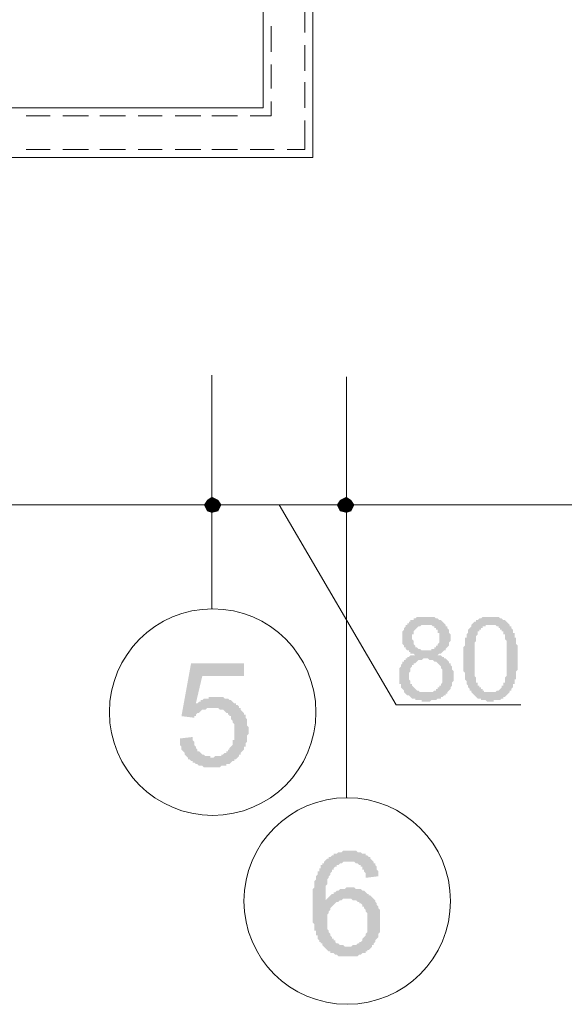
# Model space of a CAD drawing. Header units: metres. Extents: x 5.7 to 89.8, y 4 to 63.5.
# Tile 11 of 20: x 47.8 to 51, y 37.8 to 43.7. Entities that reach past the tile are written whole.
import ezdxf

# ---------------------------------------------------------------- set-up
doc = ezdxf.new("R2010")
doc.units = ezdxf.units.M
doc.header["$MEASUREMENT"] = 0
for name, color, linetype in [('PDF13_ax', 7, 'Continuous'), ('PDF13_dim', 7, 'Continuous'), ('PDF13_khatchin', 7, 'Continuous'), ('PDF13_shib bandi', 7, 'Continuous'), ('PDF13_textt', 7, 'Continuous'), ('PDF13_W', 7, 'Continuous')]:
    doc.layers.add(name, color=color, linetype=linetype)

msp = doc.modelspace()

# ---------------------------------------------------------------- hatches: boundary and pattern name
at = {"layer": 'PDF13_dim', "transparency": 33554559}
h = msp.add_hatch(color=256, dxfattribs=at)
h.paths.add_polyline_path([(50.1529, 39.8507), (50.1432, 39.8603), (50.1336, 39.8603), (50.124, 39.8603), (50.124, 39.87), (50.1143, 39.87), (50.1143, 39.8796), (50.1047, 39.8796), (50.1047, 39.8796), (50.0951, 39.8892), (50.0951, 39.8892), (50.0951, 39.8989), (50.0855, 39.8989), (50.0855, 39.9085), (50.0855, 39.9085), (50.0758, 39.9181), (50.0758, 39.9277), (50.0758, 39.9277), (50.0758, 39.9374), (50.0758, 39.947), (50.0758, 39.9566), (50.0758, 39.9566), (50.0758, 39.9663), (50.0758, 39.9663), (50.0758, 39.9759), (50.0758, 39.9855), (50.0758, 39.9952), (50.0758, 39.9952), (50.0855, 40.0048), (50.0855, 40.0048), (50.0855, 40.0144), (50.0951, 40.0241), (50.0951, 40.0241), (50.0951, 40.0337), (50.1047, 40.0337), (50.1047, 40.0433), (50.1143, 40.0433), (50.1143, 40.053), (50.1143, 40.053), (50.124, 40.053), (50.124, 40.0626), (50.1336, 40.0626), (50.1432, 40.0626), (50.1432, 40.0722), (50.1529, 40.0722), (50.1529, 40.0722), (50.1625, 40.0818), (50.1721, 40.0818), (50.1721, 40.0818), (50.1818, 40.0818), (50.1914, 40.0818), (50.201, 40.0818), (50.201, 40.0818), (50.2107, 40.0818), (50.2203, 40.0818), (50.2203, 40.0818), (50.2299, 40.0818), (50.2395, 40.0818), (50.2492, 40.0818), (50.2492, 40.0818), (50.2588, 40.0818), (50.2684, 40.0818), (50.2781, 40.0722), (50.2781, 40.0722), (50.2877, 40.0722), (50.2877, 40.0722), (50.2973, 40.0626), (50.307, 40.0626), (50.307, 40.0626), (50.3166, 40.053), (50.3166, 40.053), (50.3262, 40.0433), (50.3262, 40.0433), (50.3359, 40.0337), (50.3359, 40.0337), (50.3359, 40.0241), (50.3455, 40.0241), (50.3455, 40.0144), (50.3551, 40.0048), (50.3551, 40.0048), (50.3551, 39.9952), (50.3551, 39.9952), (50.3551, 39.9855), (50.3648, 39.9759), (50.3648, 39.9663), (50.3648, 39.9663), (50.3648, 39.9566), (50.3648, 39.9566), (50.3648, 39.947), (50.3648, 39.9374), (50.3648, 39.9374), (50.3551, 39.9277), (50.3551, 39.9181), (50.3551, 39.9181), (50.3551, 39.9085), (50.3455, 39.8989), (50.3455, 39.8989), (50.3455, 39.8989), (50.3359, 39.8892), (50.3359, 39.8892), (50.3359, 39.8796), (50.3262, 39.8796), (50.3166, 39.87), (50.3166, 39.87), (50.307, 39.8603), (50.307, 39.8603), (50.2973, 39.8603), (50.2877, 39.8507), (50.2877, 39.8507), (50.2973, 39.8507), (50.307, 39.8507), (50.307, 39.8507), (50.3166, 39.8411), (50.3262, 39.8411), (50.3262, 39.8314), (50.3359, 39.8314), (50.3359, 39.8314), (50.3455, 39.8218), (50.3455, 39.8218), (50.3551, 39.8122), (50.3551, 39.8122), (50.3551, 39.8025), (50.3648, 39.8025), (50.3648, 39.7929), (50.3648, 39.7929), (50.3744, 39.7833), (50.3744, 39.7736), (50.3744, 39.7736), (50.3744, 39.764), (50.384, 39.7544), (50.384, 39.7544), (50.384, 39.7448), (50.384, 39.7351), (50.384, 39.7255), (50.384, 39.7255), (50.384, 39.7159), (50.384, 39.7159), (50.384, 39.7062), (50.384, 39.6966), (50.3744, 39.687), (50.3744, 39.687), (50.3744, 39.6773), (50.3744, 39.6677), (50.3744, 39.6677), (50.3648, 39.6581), (50.3648, 39.6581), (50.3648, 39.6484), (50.3551, 39.6388), (50.3551, 39.6388), (50.3455, 39.6292), (50.3455, 39.6292), (50.3455, 39.6195), (50.3359, 39.6195), (50.3359, 39.6099), (50.3262, 39.6099), (50.3262, 39.6099), (50.3166, 39.6003), (50.307, 39.6003), (50.307, 39.5907), (50.2973, 39.5907), (50.2973, 39.5907), (50.2877, 39.5907), (50.2781, 39.581), (50.2781, 39.581), (50.2684, 39.581), (50.2588, 39.581), (50.2588, 39.581), (50.2492, 39.581), (50.2395, 39.5714), (50.2299, 39.5714), (50.2299, 39.5714), (50.2203, 39.5714), (50.2203, 39.5714), (50.2107, 39.5714), (50.201, 39.5714), (50.1914, 39.5714), (50.1914, 39.581), (50.1818, 39.581), (50.1721, 39.581), (50.1721, 39.581), (50.1625, 39.581), (50.1529, 39.581), (50.1529, 39.5907), (50.1432, 39.5907), (50.1336, 39.5907), (50.1336, 39.5907), (50.124, 39.6003), (50.124, 39.6003), (50.1143, 39.6099), (50.1047, 39.6099), (50.1047, 39.6099), (50.0951, 39.6195), (50.0951, 39.6195), (50.0951, 39.6195), (50.0855, 39.6292), (50.0855, 39.6388), (50.0855, 39.6388), (50.0758, 39.6484), (50.0758, 39.6484), (50.0662, 39.6581), (50.0662, 39.6581), (50.0662, 39.6677), (50.0662, 39.6773), (50.0566, 39.6773), (50.0566, 39.687), (50.0566, 39.6966), (50.0566, 39.6966), (50.0566, 39.7062), (50.0566, 39.7159), (50.0566, 39.7255), (50.0566, 39.7255), (50.0566, 39.7351), (50.0566, 39.7448), (50.0566, 39.7544), (50.0566, 39.7544), (50.0566, 39.764), (50.0566, 39.7736), (50.0566, 39.7736), (50.0662, 39.7833), (50.0662, 39.7929), (50.0662, 39.7929), (50.0758, 39.8025), (50.0758, 39.8025), (50.0758, 39.8122), (50.0855, 39.8122), (50.0855, 39.8218), (50.0951, 39.8218), (50.0951, 39.8314), (50.1047, 39.8314), (50.1047, 39.8411), (50.1143, 39.8411), (50.1143, 39.8411), (50.124, 39.8507), (50.1336, 39.8507), (50.1432, 39.8507), (50.1432, 39.8507), (50.1529, 39.8507)], flags=0)
h.paths.add_polyline_path([(50.1336, 39.9566), (50.1336, 39.947), (50.1336, 39.947), (50.1432, 39.9374), (50.1432, 39.9277), (50.1432, 39.9277), (50.1432, 39.9181), (50.1529, 39.9085), (50.1529, 39.9085), (50.1529, 39.8989), (50.1625, 39.8989), (50.1625, 39.8989), (50.1721, 39.8892), (50.1721, 39.8892), (50.1818, 39.8892), (50.1914, 39.8796), (50.1914, 39.8796), (50.201, 39.8796), (50.2107, 39.8796), (50.2107, 39.8796), (50.2203, 39.8796), (50.2299, 39.8796), (50.2299, 39.8796), (50.2395, 39.8796), (50.2492, 39.8796), (50.2492, 39.8892), (50.2588, 39.8892), (50.2684, 39.8892), (50.2684, 39.8989), (50.2781, 39.8989), (50.2781, 39.8989), (50.2781, 39.9085), (50.2877, 39.9085), (50.2877, 39.9181), (50.2877, 39.9181), (50.2973, 39.9277), (50.2973, 39.9374), (50.2973, 39.9374), (50.2973, 39.947), (50.2973, 39.9566), (50.2973, 39.9663), (50.2973, 39.9663), (50.2973, 39.9759), (50.2973, 39.9855), (50.2877, 39.9855), (50.2877, 39.9952), (50.2877, 40.0048), (50.2781, 40.0048), (50.2781, 40.0144), (50.2781, 40.0144), (50.2684, 40.0144), (50.2684, 40.0241), (50.2588, 40.0241), (50.2588, 40.0241), (50.2492, 40.0337), (50.2395, 40.0337), (50.2395, 40.0337), (50.2299, 40.0337), (50.2203, 40.0337), (50.2203, 40.0337), (50.2107, 40.0337), (50.201, 40.0337), (50.201, 40.0337), (50.1914, 40.0337), (50.1818, 40.0241), (50.1818, 40.0241), (50.1721, 40.0241), (50.1625, 40.0144), (50.1625, 40.0144), (50.1625, 40.0144), (50.1529, 40.0048), (50.1529, 40.0048), (50.1432, 39.9952), (50.1432, 39.9952), (50.1432, 39.9855), (50.1432, 39.9759), (50.1336, 39.9759), (50.1336, 39.9663), (50.1336, 39.9566)], flags=0)
h.paths.add_polyline_path([(50.1143, 39.7255), (50.1143, 39.7255), (50.1143, 39.7159), (50.1143, 39.7062), (50.124, 39.6966), (50.124, 39.6966), (50.124, 39.687), (50.124, 39.6773), (50.1336, 39.6773), (50.1336, 39.6677), (50.1336, 39.6677), (50.1432, 39.6581), (50.1432, 39.6581), (50.1529, 39.6484), (50.1529, 39.6484), (50.1625, 39.6388), (50.1625, 39.6388), (50.1721, 39.6388), (50.1818, 39.6292), (50.1818, 39.6292), (50.1914, 39.6292), (50.201, 39.6292), (50.201, 39.6292), (50.2107, 39.6292), (50.2203, 39.6292), (50.2299, 39.6292), (50.2299, 39.6292), (50.2395, 39.6292), (50.2492, 39.6292), (50.2492, 39.6292), (50.2588, 39.6292), (50.2684, 39.6388), (50.2684, 39.6388), (50.2781, 39.6388), (50.2781, 39.6484), (50.2877, 39.6484), (50.2877, 39.6581), (50.2973, 39.6581), (50.2973, 39.6677), (50.307, 39.6677), (50.307, 39.6773), (50.307, 39.6773), (50.3166, 39.687), (50.3166, 39.6966), (50.3166, 39.6966), (50.3166, 39.7062), (50.3166, 39.7159), (50.3166, 39.7159), (50.3166, 39.7255), (50.3166, 39.7351), (50.3166, 39.7448), (50.3166, 39.7448), (50.3166, 39.7544), (50.3166, 39.764), (50.3166, 39.764), (50.307, 39.7736), (50.307, 39.7736), (50.307, 39.7833), (50.2973, 39.7929), (50.2973, 39.7929), (50.2877, 39.8025), (50.2877, 39.8025), (50.2781, 39.8122), (50.2781, 39.8122), (50.2684, 39.8122), (50.2588, 39.8218), (50.2588, 39.8218), (50.2492, 39.8218), (50.2492, 39.8218), (50.2395, 39.8218), (50.2299, 39.8314), (50.2203, 39.8314), (50.2203, 39.8314), (50.2107, 39.8314), (50.201, 39.8314), (50.1914, 39.8218), (50.1914, 39.8218), (50.1818, 39.8218), (50.1721, 39.8218), (50.1721, 39.8218), (50.1625, 39.8122), (50.1625, 39.8122), (50.1529, 39.8025), (50.1529, 39.8025), (50.1432, 39.8025), (50.1432, 39.7929), (50.1336, 39.7929), (50.1336, 39.7833), (50.124, 39.7736), (50.124, 39.7736), (50.124, 39.764), (50.124, 39.764), (50.124, 39.7544), (50.1143, 39.7448), (50.1143, 39.7351), (50.1143, 39.7351), (50.1143, 39.7255)], flags=0)
h = msp.add_hatch(color=256, dxfattribs=at)
h.paths.add_polyline_path([(50.4418, 39.8314), (50.4418, 39.8411), (50.4418, 39.8507), (50.4418, 39.8507), (50.4418, 39.8603), (50.4418, 39.87), (50.4418, 39.8796), (50.4418, 39.8892), (50.4418, 39.8892), (50.4418, 39.8989), (50.4514, 39.9085), (50.4514, 39.9181), (50.4514, 39.9181), (50.4514, 39.9277), (50.4514, 39.9374), (50.4514, 39.9374), (50.4514, 39.947), (50.4514, 39.9566), (50.4611, 39.9566), (50.4611, 39.9663), (50.4611, 39.9663), (50.4611, 39.9759), (50.4611, 39.9759), (50.4707, 39.9855), (50.4707, 39.9952), (50.4707, 40.0048), (50.4707, 40.0048), (50.4803, 40.0144), (50.4803, 40.0144), (50.49, 40.0241), (50.49, 40.0337), (50.49, 40.0337), (50.4996, 40.0433), (50.4996, 40.0433), (50.5092, 40.053), (50.5092, 40.053), (50.5189, 40.053), (50.5189, 40.0626), (50.5285, 40.0626), (50.5285, 40.0626), (50.5381, 40.0722), (50.5381, 40.0722), (50.5477, 40.0722), (50.5574, 40.0818), (50.5574, 40.0818), (50.567, 40.0818), (50.5766, 40.0818), (50.5863, 40.0818), (50.5863, 40.0818), (50.5959, 40.0818), (50.6055, 40.0818), (50.6055, 40.0818), (50.6152, 40.0818), (50.6248, 40.0818), (50.6248, 40.0818), (50.6344, 40.0818), (50.6441, 40.0818), (50.6441, 40.0818), (50.6537, 40.0818), (50.6633, 40.0722), (50.6633, 40.0722), (50.673, 40.0722), (50.673, 40.0722), (50.6826, 40.0626), (50.6922, 40.0626), (50.6922, 40.0626), (50.7018, 40.053), (50.7018, 40.053), (50.7115, 40.0433), (50.7115, 40.0433), (50.7211, 40.0337), (50.7211, 40.0241), (50.7307, 40.0241), (50.7307, 40.0241), (50.7307, 40.0144), (50.7307, 40.0144), (50.7404, 40.0048), (50.7404, 40.0048), (50.7404, 39.9952), (50.7404, 39.9855), (50.75, 39.9855), (50.75, 39.9759), (50.75, 39.9663), (50.75, 39.9566), (50.7596, 39.9566), (50.7596, 39.947), (50.7596, 39.947), (50.7596, 39.9374), (50.7596, 39.9277), (50.7596, 39.9277), (50.7596, 39.9181), (50.7596, 39.9181), (50.7693, 39.9085), (50.7693, 39.8989), (50.7693, 39.8892), (50.7693, 39.8892), (50.7693, 39.8796), (50.7693, 39.87), (50.7693, 39.8603), (50.7693, 39.8603), (50.7693, 39.8507), (50.7693, 39.8411), (50.7693, 39.8314), (50.7693, 39.8314), (50.7693, 39.8218), (50.7693, 39.8122), (50.7693, 39.8025), (50.7693, 39.7929), (50.7693, 39.7929), (50.7693, 39.7833), (50.7693, 39.7736), (50.7693, 39.764), (50.7693, 39.764), (50.7596, 39.7544), (50.7596, 39.7448), (50.7596, 39.7351), (50.7596, 39.7351), (50.7596, 39.7255), (50.7596, 39.7159), (50.7596, 39.7159), (50.7596, 39.7062), (50.75, 39.7062), (50.75, 39.6966), (50.75, 39.687), (50.75, 39.687), (50.75, 39.6773), (50.7404, 39.6773), (50.7404, 39.6677), (50.7404, 39.6581), (50.7404, 39.6581), (50.7307, 39.6484), (50.7307, 39.6388), (50.7211, 39.6388), (50.7211, 39.6292), (50.7211, 39.6292), (50.7115, 39.6195), (50.7115, 39.6195), (50.7018, 39.6099), (50.7018, 39.6099), (50.6922, 39.6003), (50.6922, 39.6003), (50.6826, 39.6003), (50.6826, 39.5907), (50.673, 39.5907), (50.673, 39.5907), (50.6633, 39.581), (50.6537, 39.581), (50.6537, 39.581), (50.6441, 39.581), (50.6344, 39.581), (50.6248, 39.581), (50.6248, 39.5714), (50.6152, 39.5714), (50.6055, 39.5714), (50.6055, 39.5714), (50.5959, 39.5714), (50.5863, 39.5714), (50.5863, 39.5714), (50.5766, 39.581), (50.567, 39.581), (50.567, 39.581), (50.5574, 39.581), (50.5477, 39.581), (50.5477, 39.5907), (50.5381, 39.5907), (50.5285, 39.5907), (50.5285, 39.5907), (50.5189, 39.6003), (50.5189, 39.6003), (50.5092, 39.6099), (50.5092, 39.6099), (50.4996, 39.6195), (50.4996, 39.6195), (50.49, 39.6292), (50.49, 39.6292), (50.49, 39.6292), (50.49, 39.6388), (50.4803, 39.6388), (50.4803, 39.6484), (50.4803, 39.6484), (50.4707, 39.6581), (50.4707, 39.6581), (50.4707, 39.6677), (50.4707, 39.6677), (50.4611, 39.6773), (50.4611, 39.6773), (50.4611, 39.687), (50.4611, 39.6966), (50.4611, 39.6966), (50.4514, 39.7062), (50.4514, 39.7159), (50.4514, 39.7159), (50.4514, 39.7255), (50.4514, 39.7351), (50.4514, 39.7448), (50.4514, 39.7448), (50.4418, 39.7544), (50.4418, 39.764), (50.4418, 39.7736), (50.4418, 39.7833), (50.4418, 39.7833), (50.4418, 39.7929), (50.4418, 39.8025), (50.4418, 39.8122), (50.4418, 39.8218), (50.4418, 39.8314)], flags=0)
h.paths.add_polyline_path([(50.5092, 39.8314), (50.5092, 39.8218), (50.5092, 39.8122), (50.5092, 39.8025), (50.5092, 39.7929), (50.5092, 39.7833), (50.5092, 39.7736), (50.5092, 39.764), (50.5092, 39.7544), (50.5092, 39.7544), (50.5092, 39.7448), (50.5092, 39.7351), (50.5092, 39.7255), (50.5092, 39.7255), (50.5189, 39.7159), (50.5189, 39.7062), (50.5189, 39.7062), (50.5189, 39.6966), (50.5189, 39.6966), (50.5189, 39.687), (50.5285, 39.687), (50.5285, 39.6773), (50.5285, 39.6773), (50.5285, 39.6677), (50.5381, 39.6677), (50.5381, 39.6677), (50.5381, 39.6581), (50.5477, 39.6581), (50.5477, 39.6484), (50.5574, 39.6484), (50.5574, 39.6388), (50.567, 39.6388), (50.567, 39.6292), (50.5766, 39.6292), (50.5863, 39.6292), (50.5863, 39.6292), (50.5959, 39.6292), (50.6055, 39.6292), (50.6055, 39.6292), (50.6152, 39.6292), (50.6152, 39.6292), (50.6248, 39.6292), (50.6344, 39.6292), (50.6344, 39.6292), (50.6441, 39.6388), (50.6441, 39.6388), (50.6537, 39.6388), (50.6633, 39.6484), (50.6633, 39.6484), (50.673, 39.6581), (50.673, 39.6581), (50.673, 39.6677), (50.6826, 39.6677), (50.6826, 39.6773), (50.6826, 39.6773), (50.6826, 39.6773), (50.6826, 39.687), (50.6922, 39.687), (50.6922, 39.6966), (50.6922, 39.7062), (50.6922, 39.7062), (50.6922, 39.7159), (50.6922, 39.7159), (50.7018, 39.7255), (50.7018, 39.7351), (50.7018, 39.7448), (50.7018, 39.7448), (50.7018, 39.7544), (50.7018, 39.764), (50.7018, 39.7736), (50.7018, 39.7833), (50.7018, 39.7929), (50.7018, 39.7929), (50.7018, 39.8025), (50.7018, 39.8122), (50.7018, 39.8218), (50.7018, 39.8314), (50.7018, 39.8411), (50.7018, 39.8507), (50.7018, 39.8603), (50.7018, 39.87), (50.7018, 39.8796), (50.7018, 39.8892), (50.7018, 39.8892), (50.7018, 39.8989), (50.7018, 39.9085), (50.7018, 39.9181), (50.7018, 39.9277), (50.7018, 39.9277), (50.7018, 39.9374), (50.6922, 39.947), (50.6922, 39.947), (50.6922, 39.9566), (50.6922, 39.9663), (50.6922, 39.9663), (50.6922, 39.9759), (50.6826, 39.9759), (50.6826, 39.9855), (50.6826, 39.9855), (50.6826, 39.9855), (50.6826, 39.9952), (50.673, 39.9952), (50.673, 40.0048), (50.6633, 40.0048), (50.6633, 40.0144), (50.6537, 40.0144), (50.6537, 40.0241), (50.6441, 40.0241), (50.6441, 40.0241), (50.6344, 40.0337), (50.6248, 40.0337), (50.6248, 40.0337), (50.6152, 40.0337), (50.6055, 40.0337), (50.6055, 40.0337), (50.5959, 40.0337), (50.5863, 40.0337), (50.5863, 40.0337), (50.5766, 40.0337), (50.5766, 40.0241), (50.567, 40.0241), (50.5574, 40.0241), (50.5574, 40.0144), (50.5477, 40.0144), (50.5477, 40.0048), (50.5381, 40.0048), (50.5381, 39.9952), (50.5381, 39.9952), (50.5285, 39.9952), (50.5285, 39.9855), (50.5285, 39.9855), (50.5285, 39.9759), (50.5285, 39.9759), (50.5189, 39.9663), (50.5189, 39.9663), (50.5189, 39.9566), (50.5189, 39.947), (50.5189, 39.947), (50.5189, 39.9374), (50.5092, 39.9277), (50.5092, 39.9277), (50.5092, 39.9181), (50.5092, 39.9085), (50.5092, 39.8989), (50.5092, 39.8989), (50.5092, 39.8892), (50.5092, 39.8796), (50.5092, 39.87), (50.5092, 39.8603), (50.5092, 39.8507), (50.5092, 39.8411), (50.5092, 39.8314), (50.5092, 39.8314)], flags=0)
at = {"layer": 'PDF13_textt', "transparency": 33554559}
msp.add_hatch(color=256, dxfattribs=at).paths.add_polyline_path([(48.7371, 39.3499), (48.8141, 39.3595), (48.8141, 39.3499), (48.8141, 39.3402), (48.8238, 39.3306), (48.8238, 39.321), (48.8238, 39.3113), (48.8334, 39.3017), (48.8334, 39.2921), (48.8334, 39.2921), (48.843, 39.2825), (48.843, 39.2728), (48.8527, 39.2728), (48.8527, 39.2728), (48.8623, 39.2632), (48.8719, 39.2536), (48.8719, 39.2536), (48.8816, 39.2536), (48.8912, 39.2439), (48.9008, 39.2439), (48.9104, 39.2439), (48.9201, 39.2439), (48.9201, 39.2343), (48.9297, 39.2343), (48.9297, 39.2343), (48.9393, 39.2343), (48.949, 39.2439), (48.9586, 39.2439), (48.9682, 39.2439), (48.9779, 39.2439), (48.9875, 39.2439), (48.9875, 39.2536), (48.9971, 39.2536), (49.0068, 39.2632), (49.0164, 39.2632), (49.0164, 39.2728), (49.026, 39.2728), (49.026, 39.2825), (49.0356, 39.2825), (49.0356, 39.2921), (49.0453, 39.3017), (49.0453, 39.3017), (49.0549, 39.3113), (49.0549, 39.321), (49.0549, 39.3306), (49.0549, 39.3402), (49.0645, 39.3402), (49.0645, 39.3499), (49.0645, 39.3595), (49.0645, 39.3691), (49.0645, 39.3788), (49.0645, 39.3884), (49.0645, 39.3884), (49.0645, 39.398), (49.0645, 39.4077), (49.0645, 39.4173), (49.0645, 39.4269), (49.0645, 39.4366), (49.0549, 39.4462), (49.0549, 39.4558), (49.0549, 39.4558), (49.0453, 39.4654), (49.0453, 39.4751), (49.0453, 39.4847), (49.0356, 39.4847), (49.0356, 39.4943), (49.026, 39.4943), (49.026, 39.504), (49.0164, 39.504), (49.0068, 39.5136), (49.0068, 39.5136), (48.9971, 39.5232), (48.9875, 39.5232), (48.9779, 39.5232), (48.9779, 39.5232), (48.9682, 39.5329), (48.9586, 39.5329), (48.949, 39.5329), (48.9393, 39.5329), (48.9297, 39.5329), (48.9201, 39.5329), (48.9104, 39.5329), (48.9104, 39.5329), (48.9008, 39.5329), (48.8912, 39.5232), (48.8816, 39.5232), (48.8719, 39.5232), (48.8623, 39.5136), (48.8623, 39.5136), (48.8623, 39.5136), (48.8527, 39.504), (48.843, 39.504), (48.8334, 39.4943), (48.8334, 39.4847), (48.8238, 39.4847), (48.8238, 39.4751), (48.8238, 39.4751), (48.7467, 39.4847), (48.8045, 39.8025), (49.1223, 39.8025), (49.1223, 39.7255), (48.8719, 39.7255), (48.8334, 39.5618), (48.843, 39.5618), (48.8527, 39.5714), (48.8623, 39.5714), (48.8623, 39.581), (48.8719, 39.581), (48.8816, 39.5907), (48.8912, 39.5907), (48.9008, 39.5907), (48.9104, 39.5907), (48.9104, 39.6003), (48.9201, 39.6003), (48.9297, 39.6003), (48.9393, 39.6003), (48.949, 39.6003), (48.949, 39.6003), (48.9586, 39.6003), (48.9682, 39.6003), (48.9779, 39.6003), (48.9875, 39.6003), (48.9971, 39.6003), (49.0068, 39.5907), (49.0164, 39.5907), (49.0164, 39.5907), (49.026, 39.5907), (49.0356, 39.581), (49.0453, 39.581), (49.0549, 39.5714), (49.0549, 39.5714), (49.0645, 39.5618), (49.0742, 39.5618), (49.0742, 39.5521), (49.0838, 39.5521), (49.0934, 39.5425), (49.0934, 39.5425), (49.0934, 39.5329), (49.1031, 39.5329), (49.1031, 39.5232), (49.1127, 39.5136), (49.1127, 39.5136), (49.1223, 39.504), (49.1223, 39.4943), (49.132, 39.4943), (49.132, 39.4847), (49.132, 39.4751), (49.1416, 39.4654), (49.1416, 39.4558), (49.1416, 39.4462), (49.1416, 39.4462), (49.1416, 39.4366), (49.1416, 39.4269), (49.1512, 39.4173), (49.1512, 39.4077), (49.1512, 39.398), (49.1512, 39.3884), (49.1512, 39.3788), (49.1416, 39.3691), (49.1416, 39.3595), (49.1416, 39.3499), (49.1416, 39.3499), (49.1416, 39.3402), (49.1416, 39.3306), (49.132, 39.321), (49.132, 39.3113), (49.132, 39.3017), (49.1223, 39.3017), (49.1223, 39.2921), (49.1223, 39.2825), (49.1127, 39.2728), (49.1127, 39.2728), (49.1031, 39.2632), (49.1031, 39.2536), (49.0934, 39.2536), (49.0934, 39.2439), (49.0838, 39.2343), (49.0838, 39.2343), (49.0742, 39.2247), (49.0645, 39.2247), (49.0645, 39.215), (49.0549, 39.215), (49.0453, 39.2054), (49.0453, 39.2054), (49.0356, 39.1958), (49.026, 39.1958), (49.0164, 39.1958), (49.0164, 39.1861), (49.0068, 39.1861), (48.9971, 39.1861), (48.9875, 39.1861), (48.9779, 39.1765), (48.9682, 39.1765), (48.9682, 39.1765), (48.9586, 39.1765), (48.949, 39.1765), (48.9393, 39.1765), (48.9297, 39.1765), (48.9201, 39.1765), (48.9201, 39.1765), (48.9104, 39.1765), (48.9008, 39.1765), (48.8912, 39.1765), (48.8816, 39.1765), (48.8719, 39.1861), (48.8623, 39.1861), (48.8527, 39.1861), (48.843, 39.1958), (48.843, 39.1958), (48.8334, 39.1958), (48.8238, 39.2054), (48.8141, 39.2054), (48.8141, 39.215), (48.8045, 39.215), (48.7949, 39.2247), (48.7949, 39.2247), (48.7852, 39.2247), (48.7852, 39.2343), (48.7756, 39.2439), (48.7756, 39.2439), (48.766, 39.2536), (48.766, 39.2632), (48.7563, 39.2728), (48.7563, 39.2728), (48.7467, 39.2825), (48.7467, 39.2921), (48.7467, 39.3017), (48.7467, 39.3017), (48.7371, 39.3113), (48.7371, 39.321), (48.7371, 39.3306), (48.7371, 39.3402), (48.7371, 39.3499)])
h = msp.add_hatch(color=256, dxfattribs=at)
h.paths.add_polyline_path([(49.9314, 38.5216), (49.8543, 38.512), (49.8543, 38.5216), (49.8543, 38.5312), (49.8543, 38.5409), (49.8447, 38.5505), (49.8447, 38.5601), (49.835, 38.5601), (49.835, 38.5697), (49.835, 38.5794), (49.8254, 38.5794), (49.8254, 38.589), (49.8158, 38.589), (49.8061, 38.5986), (49.8061, 38.5986), (49.7965, 38.5986), (49.7869, 38.6083), (49.7773, 38.6083), (49.7676, 38.6083), (49.7676, 38.6083), (49.758, 38.6083), (49.7484, 38.6083), (49.7484, 38.6083), (49.7387, 38.6083), (49.7291, 38.6083), (49.7195, 38.6083), (49.7098, 38.5986), (49.7002, 38.5986), (49.7002, 38.5986), (49.6906, 38.589), (49.6906, 38.589), (49.6809, 38.589), (49.6809, 38.5794), (49.6713, 38.5794), (49.6617, 38.5697), (49.6617, 38.5601), (49.652, 38.5601), (49.652, 38.5505), (49.6424, 38.5409), (49.6424, 38.5312), (49.6328, 38.5216), (49.6328, 38.512), (49.6328, 38.512), (49.6328, 38.512), (49.6232, 38.5023), (49.6232, 38.4927), (49.6232, 38.4831), (49.6232, 38.4831), (49.6232, 38.4734), (49.6135, 38.4638), (49.6135, 38.4542), (49.6135, 38.4445), (49.6135, 38.4349), (49.6135, 38.4253), (49.6135, 38.4156), (49.6135, 38.406), (49.6135, 38.3964), (49.6135, 38.3868), (49.6135, 38.3771), (49.6135, 38.3675), (49.6135, 38.3771), (49.6232, 38.3868), (49.6232, 38.3868), (49.6328, 38.3964), (49.6424, 38.406), (49.6424, 38.406), (49.652, 38.4156), (49.6617, 38.4156), (49.6617, 38.4253), (49.6713, 38.4253), (49.6809, 38.4349), (49.6809, 38.4349), (49.6906, 38.4349), (49.7002, 38.4445), (49.7098, 38.4445), (49.7195, 38.4445), (49.7291, 38.4445), (49.7387, 38.4542), (49.7387, 38.4542), (49.7484, 38.4542), (49.758, 38.4542), (49.758, 38.4542), (49.7676, 38.4542), (49.7773, 38.4542), (49.7869, 38.4542), (49.7965, 38.4445), (49.8061, 38.4445), (49.8158, 38.4445), (49.8158, 38.4445), (49.8254, 38.4445), (49.835, 38.4349), (49.8447, 38.4349), (49.8543, 38.4253), (49.8543, 38.4253), (49.8639, 38.4156), (49.8736, 38.4156), (49.8736, 38.406), (49.8832, 38.406), (49.8928, 38.3964), (49.8928, 38.3964), (49.9025, 38.3868), (49.9025, 38.3868), (49.9121, 38.3771), (49.9121, 38.3675), (49.9121, 38.3675), (49.9217, 38.3579), (49.9217, 38.3482), (49.9314, 38.3386), (49.9314, 38.3386), (49.9314, 38.329), (49.941, 38.3193), (49.941, 38.3097), (49.941, 38.3001), (49.941, 38.2904), (49.941, 38.2808), (49.941, 38.2712), (49.941, 38.2712), (49.941, 38.2615), (49.941, 38.2519), (49.941, 38.2423), (49.941, 38.2327), (49.941, 38.223), (49.941, 38.2134), (49.941, 38.2038), (49.941, 38.1941), (49.941, 38.1941), (49.941, 38.1845), (49.9314, 38.1749), (49.9314, 38.1652), (49.9314, 38.1556), (49.9217, 38.146), (49.9217, 38.146), (49.9217, 38.146), (49.9121, 38.1363), (49.9121, 38.1267), (49.9025, 38.1171), (49.9025, 38.1074), (49.8928, 38.1074), (49.8928, 38.0978), (49.8832, 38.0882), (49.8832, 38.0882), (49.8736, 38.0786), (49.8639, 38.0786), (49.8639, 38.0689), (49.8543, 38.0689), (49.8543, 38.0593), (49.8447, 38.0593), (49.835, 38.0593), (49.8254, 38.0497), (49.8254, 38.0497), (49.8158, 38.0497), (49.8061, 38.04), (49.7965, 38.04), (49.7869, 38.04), (49.7773, 38.04), (49.7676, 38.04), (49.758, 38.04), (49.7484, 38.04), (49.7484, 38.04), (49.7387, 38.04), (49.7291, 38.04), (49.7195, 38.04), (49.7195, 38.04), (49.7098, 38.04), (49.7002, 38.04), (49.6906, 38.04), (49.6809, 38.0497), (49.6713, 38.0497), (49.6713, 38.0497), (49.6617, 38.0593), (49.652, 38.0593), (49.6424, 38.0593), (49.6424, 38.0689), (49.6328, 38.0689), (49.6232, 38.0786), (49.6232, 38.0786), (49.6135, 38.0882), (49.6039, 38.0978), (49.6039, 38.0978), (49.5943, 38.1074), (49.5943, 38.1074), (49.5943, 38.1171), (49.5846, 38.1171), (49.5846, 38.1267), (49.575, 38.1267), (49.575, 38.1363), (49.575, 38.1363), (49.5654, 38.146), (49.5654, 38.1556), (49.5654, 38.1652), (49.5557, 38.1652), (49.5557, 38.1749), (49.5557, 38.1845), (49.5557, 38.1941), (49.5461, 38.1941), (49.5461, 38.2038), (49.5461, 38.2134), (49.5461, 38.223), (49.5461, 38.2327), (49.5365, 38.2423), (49.5365, 38.2519), (49.5365, 38.2615), (49.5365, 38.2712), (49.5365, 38.2808), (49.5365, 38.2904), (49.5365, 38.3001), (49.5365, 38.3097), (49.5365, 38.3193), (49.5365, 38.329), (49.5365, 38.3386), (49.5365, 38.3482), (49.5365, 38.3579), (49.5365, 38.3675), (49.5365, 38.3868), (49.5365, 38.3964), (49.5365, 38.406), (49.5365, 38.4156), (49.5365, 38.4253), (49.5365, 38.4349), (49.5365, 38.4445), (49.5461, 38.4542), (49.5461, 38.4638), (49.5461, 38.4734), (49.5461, 38.4734), (49.5461, 38.4831), (49.5461, 38.4927), (49.5557, 38.5023), (49.5557, 38.512), (49.5557, 38.5216), (49.5557, 38.5216), (49.5654, 38.5312), (49.5654, 38.5409), (49.5654, 38.5505), (49.575, 38.5505), (49.575, 38.5601), (49.575, 38.5697), (49.5846, 38.5697), (49.5846, 38.5794), (49.5846, 38.589), (49.5943, 38.589), (49.5943, 38.5986), (49.6039, 38.5986), (49.6039, 38.5986), (49.6039, 38.6083), (49.6135, 38.6179), (49.6135, 38.6179), (49.6232, 38.6275), (49.6328, 38.6275), (49.6328, 38.6372), (49.6424, 38.6372), (49.652, 38.6468), (49.6617, 38.6468), (49.6617, 38.6564), (49.6713, 38.6564), (49.6809, 38.6564), (49.6906, 38.6661), (49.6906, 38.6661), (49.7002, 38.6661), (49.7098, 38.6661), (49.7195, 38.6757), (49.7291, 38.6757), (49.7387, 38.6757), (49.7484, 38.6757), (49.758, 38.6757), (49.758, 38.6757), (49.7676, 38.6757), (49.7773, 38.6757), (49.7869, 38.6757), (49.7965, 38.6757), (49.8061, 38.6661), (49.8158, 38.6661), (49.8158, 38.6661), (49.8254, 38.6661), (49.835, 38.6564), (49.8447, 38.6564), (49.8543, 38.6564), (49.8543, 38.6468), (49.8639, 38.6468), (49.8736, 38.6372), (49.8736, 38.6372), (49.8832, 38.6372), (49.8832, 38.6275), (49.8928, 38.6179), (49.8928, 38.6179), (49.9025, 38.6083), (49.9025, 38.5986), (49.9121, 38.5986), (49.9121, 38.589), (49.9217, 38.5794), (49.9217, 38.5697), (49.9217, 38.5697), (49.9217, 38.5601), (49.9314, 38.5505), (49.9314, 38.5409), (49.9314, 38.5312), (49.9314, 38.5216), (49.9314, 38.5216)], flags=0)
h.paths.add_polyline_path([(49.6232, 38.2519), (49.6232, 38.2423), (49.6232, 38.2327), (49.6232, 38.223), (49.6232, 38.2134), (49.6232, 38.2038), (49.6328, 38.1941), (49.6328, 38.1941), (49.6328, 38.1845), (49.6424, 38.1749), (49.6424, 38.1749), (49.6424, 38.1652), (49.652, 38.1556), (49.652, 38.146), (49.6617, 38.146), (49.6617, 38.1363), (49.6713, 38.1363), (49.6713, 38.1267), (49.6809, 38.1171), (49.6809, 38.1171), (49.6906, 38.1171), (49.7002, 38.1074), (49.7098, 38.1074), (49.7195, 38.1074), (49.7291, 38.0978), (49.7291, 38.0978), (49.7387, 38.0978), (49.7484, 38.0978), (49.758, 38.0978), (49.7676, 38.0978), (49.7773, 38.1074), (49.7773, 38.1074), (49.7869, 38.1074), (49.7965, 38.1074), (49.8061, 38.1171), (49.8158, 38.1171), (49.8158, 38.1267), (49.8254, 38.1267), (49.835, 38.1363), (49.835, 38.1363), (49.835, 38.146), (49.8447, 38.1556), (49.8447, 38.1556), (49.8543, 38.1652), (49.8543, 38.1749), (49.8543, 38.1749), (49.8639, 38.1845), (49.8639, 38.1941), (49.8639, 38.2038), (49.8639, 38.2134), (49.8639, 38.223), (49.8639, 38.2327), (49.8639, 38.2423), (49.8639, 38.2423), (49.8639, 38.2519), (49.8639, 38.2615), (49.8639, 38.2712), (49.8639, 38.2808), (49.8639, 38.2904), (49.8639, 38.3001), (49.8543, 38.3097), (49.8543, 38.3193), (49.8543, 38.3193), (49.8447, 38.329), (49.8447, 38.3386), (49.835, 38.3386), (49.835, 38.3482), (49.8254, 38.3579), (49.8158, 38.3579), (49.8158, 38.3675), (49.8061, 38.3675), (49.7965, 38.3771), (49.7965, 38.3771), (49.7869, 38.3771), (49.7773, 38.3771), (49.7676, 38.3868), (49.758, 38.3868), (49.7484, 38.3868), (49.7484, 38.3868), (49.7387, 38.3868), (49.7291, 38.3868), (49.7195, 38.3868), (49.7098, 38.3771), (49.7002, 38.3771), (49.7002, 38.3771), (49.6906, 38.3675), (49.6809, 38.3675), (49.6713, 38.3579), (49.6713, 38.3579), (49.6617, 38.3482), (49.6617, 38.3482), (49.652, 38.3386), (49.652, 38.3386), (49.6424, 38.329), (49.6424, 38.3193), (49.6328, 38.3097), (49.6328, 38.3097), (49.6328, 38.3001), (49.6232, 38.2904), (49.6232, 38.2808), (49.6232, 38.2712), (49.6232, 38.2615), (49.6232, 38.2519), (49.6232, 38.2519)], flags=0)

# ---------------------------------------------------------------- linework, layer by layer
at = {"layer": 'PDF13_ax', "lineweight": 9}
for points in [[(48.9297, 41.5362), (48.9297, 40.13)], [(49.7387, 41.5265), (49.7387, 38.9935)]]:
    msp.add_lwpolyline(points, dxfattribs=at)
for centre in [(48.9345, 39.5088), (49.7435, 38.3723)]:
    msp.add_circle(centre, 0.6212, dxfattribs=at)
at = {"layer": 'PDF13_dim', "lineweight": 20}
for points in [[(48.9297, 40.6886), (48.9297, 41.4687)], [(49.7387, 40.6886), (49.7387, 41.1991)]]:
    msp.add_lwpolyline(points, close=True, dxfattribs=at)
for points in [[(48.8334, 40.756), (43.8348, 40.756)], [(49.6328, 40.756), (49.0356, 40.756)], [(49.3342, 40.756), (50.0373, 39.5521), (50.7885, 39.5521)], [(55.633, 40.756), (49.835, 40.756)]]:
    msp.add_lwpolyline(points, dxfattribs=at)
at = {"layer": 'PDF13_khatchin', "lineweight": 18}
for points in [[(49.4883, 43.7417), (49.4883, 43.5972)], [(49.4883, 43.5202), (49.4883, 43.3661)], [(49.4883, 43.2987), (49.4883, 43.1446)], [(49.4883, 43.0675), (49.4883, 42.8942), (49.3824, 42.8942)], [(47.957, 42.8942), (47.8125, 42.8942)], [(48.1881, 42.8942), (48.034, 42.8942)], [(48.4096, 42.8942), (48.2555, 42.8942)], [(48.6311, 42.8942), (48.4867, 42.8942)], [(48.8623, 42.8942), (48.7082, 42.8942)], [(49.0838, 42.8942), (48.9297, 42.8942)], [(49.3053, 42.8942), (49.1609, 42.8942)]]:
    msp.add_lwpolyline(points, dxfattribs=at)
for points in [[(49.2861, 43.6358), (49.2861, 43.4817)], [(49.2861, 43.4046), (49.2861, 43.2601)], [(49.2861, 43.0964), (49.1609, 43.0964), (49.2861, 43.0964), (49.2861, 43.1831)], [(47.957, 43.0964), (47.8125, 43.0964)], [(48.1881, 43.0964), (48.034, 43.0964)], [(48.4096, 43.0964), (48.2555, 43.0964)], [(48.6311, 43.0964), (48.4867, 43.0964)], [(48.8623, 43.0964), (48.7082, 43.0964)], [(49.0838, 43.0964), (48.9297, 43.0964)]]:
    msp.add_lwpolyline(points, close=True, dxfattribs=at)
at = {"layer": 'PDF13_shib bandi', "lineweight": 18}
msp.add_lwpolyline([(49.4883, 54.7983), (49.5365, 54.7983), (49.5365, 42.846), (23.2818, 42.846), (23.2818, 54.8465), (24.9384, 54.8465)], dxfattribs=at)
msp.add_lwpolyline([(49.2379, 43.1446), (23.5804, 43.1446), (23.5804, 54.5479), (49.2379, 54.5479)], close=True, dxfattribs=at)
at = {"layer": 'PDF13_W', "lineweight": 9}
for points in [[(48.8816, 40.756), (48.8334, 40.756)], [(48.9875, 40.756), (49.0356, 40.756)], [(49.6809, 40.756), (49.6328, 40.756)], [(49.7869, 40.756), (49.835, 40.756)]]:
    msp.add_lwpolyline(points, dxfattribs=at)
at = {"layer": 'PDF13_W', "transparency": 33554559}
for points in [[(48.9008, 40.7849), (48.9297, 40.756), (48.8816, 40.756)], [(48.9008, 40.7849), (48.8816, 40.756), (48.9297, 40.756)], [(48.8816, 40.756), (48.9008, 40.7175), (48.9297, 40.756)], [(48.8816, 40.756), (48.9297, 40.756), (48.9008, 40.7175)], [(48.9297, 40.8042), (48.9008, 40.7849), (48.9297, 40.756)], [(48.9297, 40.756), (48.9297, 40.8042), (48.9008, 40.7849)], [(48.9008, 40.7175), (48.9297, 40.756), (48.9297, 40.7079)], [(48.9297, 40.756), (48.9008, 40.7175), (48.9297, 40.7079)], [(48.9297, 40.756), (48.9682, 40.7849), (48.9297, 40.8042)], [(48.9682, 40.7849), (48.9297, 40.756), (48.9297, 40.8042)], [(48.9875, 40.756), (48.9297, 40.756), (48.9682, 40.7849)], [(48.9875, 40.756), (48.9682, 40.7849), (48.9297, 40.756)], [(48.9297, 40.756), (48.9297, 40.7079), (48.9682, 40.7175)], [(48.9682, 40.7175), (48.9875, 40.756), (48.9297, 40.756)], [(48.9297, 40.7079), (48.9682, 40.7175), (48.9297, 40.756)], [(48.9682, 40.7175), (48.9297, 40.756), (48.9875, 40.756)], [(49.7002, 40.7849), (49.7387, 40.756), (49.6809, 40.756)], [(49.7002, 40.7849), (49.6809, 40.756), (49.7387, 40.756)], [(49.6809, 40.756), (49.7002, 40.7175), (49.7387, 40.756)], [(49.6809, 40.756), (49.7387, 40.756), (49.7002, 40.7175)], [(49.7387, 40.8042), (49.7002, 40.7849), (49.7387, 40.756)], [(49.7387, 40.756), (49.7387, 40.8042), (49.7002, 40.7849)], [(49.7002, 40.7175), (49.7387, 40.756), (49.7387, 40.7079)], [(49.7387, 40.756), (49.7002, 40.7175), (49.7387, 40.7079)], [(49.7387, 40.756), (49.7676, 40.7849), (49.7387, 40.8042)], [(49.7676, 40.7849), (49.7387, 40.756), (49.7387, 40.8042)], [(49.7869, 40.756), (49.7387, 40.756), (49.7676, 40.7849)], [(49.7869, 40.756), (49.7676, 40.7849), (49.7387, 40.756)], [(49.7387, 40.756), (49.7387, 40.7079), (49.7676, 40.7175)], [(49.7676, 40.7175), (49.7869, 40.756), (49.7387, 40.756)], [(49.7387, 40.7079), (49.7676, 40.7175), (49.7387, 40.756)], [(49.7676, 40.7175), (49.7387, 40.756), (49.7869, 40.756)]]:
    msp.add_solid(points, dxfattribs=at)

doc.saveas('drawing.dxf')
